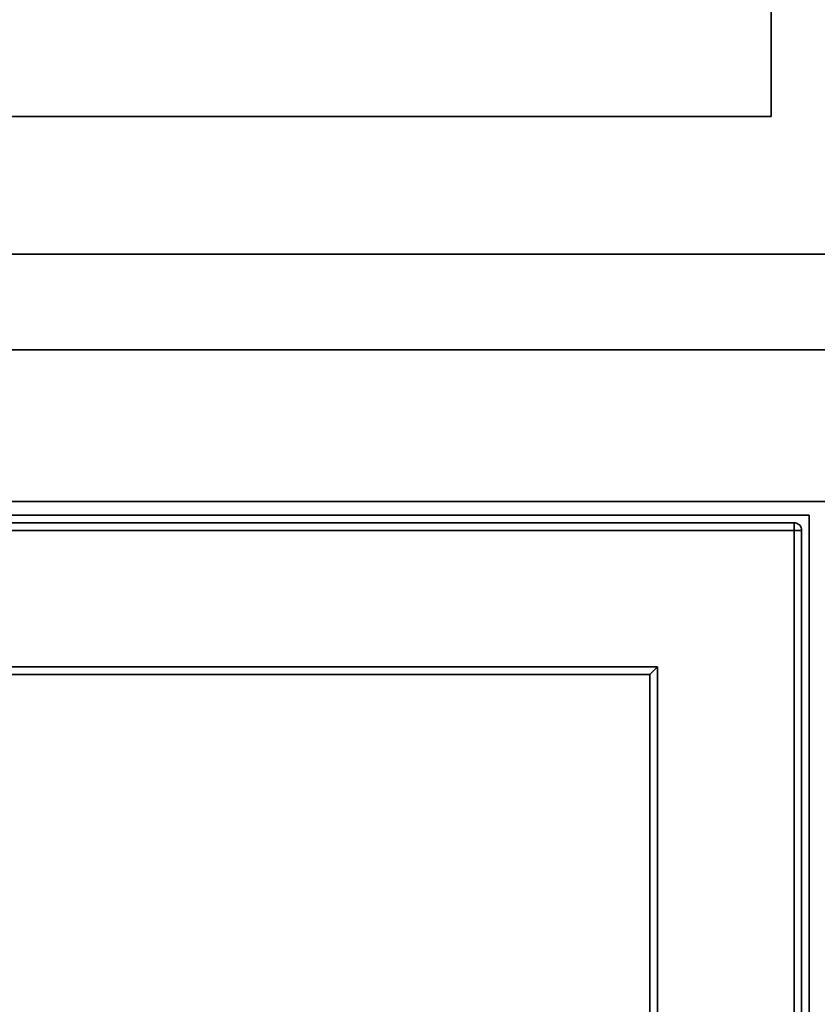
# Model space of a CAD drawing. Header units: millimetres. Extents: x 87 to 338, y 221 to 401.
# Tile 14 of 21: x 306 to 327, y 336 to 362. Entities that reach past the tile are written whole.
import ezdxf

# ---------------------------------------------------------------- set-up
doc = ezdxf.new("R2010")
doc.units = ezdxf.units.MM
doc.header["$LTSCALE"] = 2

msp = doc.modelspace()

# ---------------------------------------------------------------- linework, layer by layer
at = {"color": 7, "linetype": 'Continuous', "lineweight": 35}
for p, q in [((325.567, 359.485), (325.567, 387.885)), ((99.567, 359.485), (325.567, 359.485)), ((95.616, 355.86), (329.518, 355.86)), ((98.142, 353.334), (326.992, 353.334)), ((326.992, 349.339), (98.142, 349.339)), ((326.567, 348.98), (98.567, 348.98)), ((326.567, 272.98), (326.567, 348.98)), ((98.967, 348.78), (326.167, 348.78)), ((326.167, 348.58), (98.967, 348.58)), ((326.167, 348.78), (326.167, 348.58)), ((326.167, 273.38), (326.167, 348.58)), ((326.367, 348.58), (326.167, 348.58)), ((326.367, 348.58), (326.367, 273.38)), ((102.567, 344.98), (322.567, 344.98)), ((322.567, 344.98), (322.567, 333.74)), ((322.367, 344.78), (102.767, 344.78)), ((322.367, 334.472), (322.367, 344.78))]:
    msp.add_line(p, q, dxfattribs=at)
at = {"color": 7, "linetype": 'Continuous', "lineweight": 35, "flags": 128}
msp.add_lwpolyline([(322.367, 344.78), (322.371, 344.784), (322.382, 344.795), (322.401, 344.814), (322.426, 344.839), (322.456, 344.869), (322.491, 344.903), (322.528, 344.941), (322.567, 344.98)], dxfattribs=at)
at = {"color": 7, "linetype": 'Continuous', "lineweight": 35}
msp.add_arc((326.167, 348.58), 0.2, 0, 90, dxfattribs=at)

doc.saveas('drawing.dxf')
